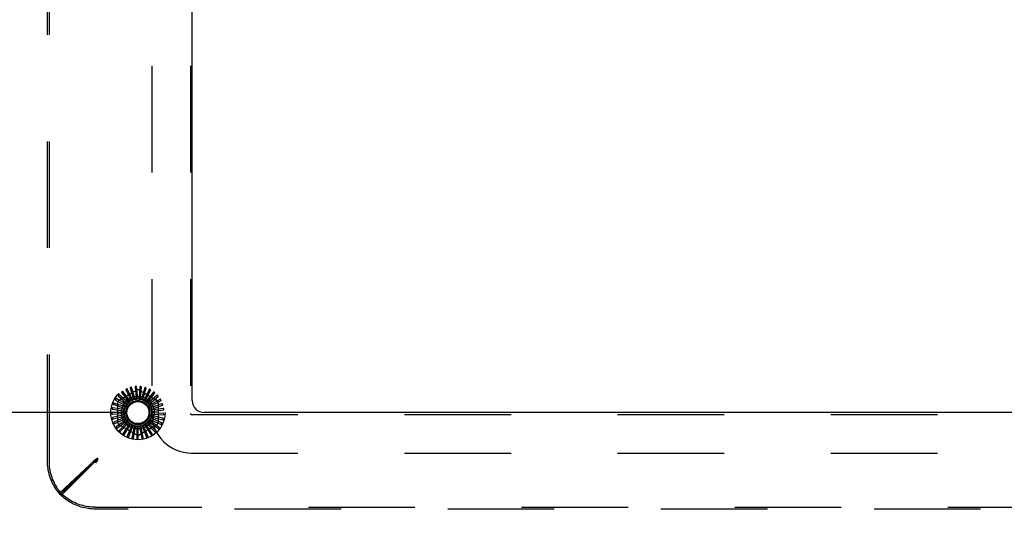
# Model space of a CAD drawing. Header units: inches. Extents: x 0 to 201, y 0 to 130.
# Tile 18 of 36: x 19.1 to 29.3, y 105.64 to 110.88. Entities that reach past the tile are written whole.
import ezdxf

# ---------------------------------------------------------------- set-up
doc = ezdxf.new("R2010")
doc.units = ezdxf.units.IN
doc.header["$LTSCALE"] = 11.043285
doc.header["$MEASUREMENT"] = 0
doc.linetypes.add('HIDDEN', pattern=[0.2, 0.1, -0.1])
doc.layers.get('0').update_dxf_attribs({"linetype": 'CONTINUOUS'})
doc.layers.add('DEFAULT_2', color=8, linetype='HIDDEN')
doc.layers.add('DIMENSIONS', color=7, linetype='CONTINUOUS')
doc.styles.get("Standard").update_dxf_attribs({"font": 'arial.ttf'})
doc.dimstyles.new('DIMSTYLE_1', dxfattribs={"dimtxt": 0.885825, "dimasz": 1.1811, "dimexe": 0.09, "dimexo": 0.07, "dimgap": 0.0375, "dimtad": 0, "dimtih": 1, "dimtoh": 1, "dimzin": 4, "dimdsep": 46, "dimtxsty": 'Standard', "dimblk": '_FILLED', "dimblk1": '_FILLED', "dimblk2": '_FILLED', "dimcen": 0.09, "dimazin": 1, "dimtfac": 1, "dimtdec": 3, "dimtofl": 0, "dimtmove": 0, "dimatfit": 3, "dimldrblk": '_FILLED', "dimfxl": 0, "dimtolj": 1, "dimtzin": 4, "dimarcsym": 0})

# ---------------------------------------------------------------- blocks, each defined once
blk = doc.blocks.new('_FILLED')
at = {"color": 0, "linetype": 'ByBlock'}
blk.add_solid([(0, 0), (-1, 0.2), (-1, -0.2)], dxfattribs=at)
blk = doc.blocks.new('*D20')
at = {"layer": 'DIMENSIONS', "color": 2, "linetype": 'Continuous'}
for p, q in [((20.182, 114.815), (6.135, 114.815)), ((7.198, 114.815), (7.198, 111.701)), ((7.198, 106.815), (7.198, 109.93)), ((20.182, 106.815), (6.135, 106.815))]:
    blk.add_line(p, q, dxfattribs=at)
at = {"layer": 'DIMENSIONS', "color": 2, "linetype": 'Continuous', "xscale": 1.1811, "yscale": 1.1811, "zscale": 1.1811}
for p, rotation in [((7.198, 114.815), 90), ((7.198, 106.815), 270)]:
    blk.add_blockref('_FILLED', p, dxfattribs=dict(at, rotation=rotation))
at = {"layer": 'DIMENSIONS', "color": 2, "linetype": 'Continuous', "insert": (7.198, 111.258), "char_height": 0.8858, "width": 2.4072, "attachment_point": 2, "line_spacing_factor": 0.9}
blk.add_mtext('8.00', dxfattribs=at)
blk = doc.blocks.new('*D21')
at = {"layer": 'DIMENSIONS', "color": 2, "linetype": 'Continuous'}
for p, q in [((7.198, 106.815), (7.198, 109.178)), ((20.182, 106.815), (6.135, 106.815)), ((8.491, 102.815), (6.135, 102.815)), ((7.198, 102.815), (7.198, 100.453))]:
    blk.add_line(p, q, dxfattribs=at)
at = {"layer": 'DIMENSIONS', "color": 2, "linetype": 'Continuous', "xscale": 1.1811, "yscale": 1.1811, "zscale": 1.1811}
for p, rotation in [((7.198, 106.815), 270), ((7.198, 102.815), 90)]:
    blk.add_blockref('_FILLED', p, dxfattribs=dict(at, rotation=rotation))
at = {"layer": 'DIMENSIONS', "color": 2, "linetype": 'Continuous', "insert": (7.198, 105.258), "char_height": 0.8858, "width": 2.4072, "attachment_point": 2, "line_spacing_factor": 0.9}
blk.add_mtext('4.00', dxfattribs=at)

msp = doc.modelspace()

# ---------------------------------------------------------------- linework, layer by layer
at = {"color": 3, "linetype": 'Continuous'}
for p, q in [((20.884, 106.94), (20.884, 114.69)), ((36.759, 106.815), (21.009, 106.815))]:
    msp.add_line(p, q, dxfattribs=at)
msp.add_arc((21.009, 106.94), 0.125, 180, 270, dxfattribs=at)
at = {"layer": 'DEFAULT_2', "color": 8, "linetype": 'HIDDEN'}
for p, q in [((19.384, 106.311), (19.384, 115.32)), ((19.403, 106.311), (19.403, 115.32)), ((20.465, 114.824), (20.465, 106.806)), ((20.865, 114.824), (20.865, 106.806)), ((20.127, 106.944), (20.307, 107.048)), ((20.196, 107.049), (20.245, 106.955)), ((20.265, 106.948), (20.208, 107.06)), ((20.242, 107.068), (20.273, 106.966)), ((20.292, 106.957), (20.256, 107.076)), ((20.292, 107.078), (20.302, 106.973)), ((20.319, 106.96), (20.307, 107.084)), ((20.342, 107.079), (20.333, 106.973)), ((20.336, 107.048), (20.515, 106.944)), ((20.346, 106.957), (20.358, 107.082)), ((20.391, 107.07), (20.362, 106.968)), ((20.373, 106.95), (20.408, 107.07)), ((20.438, 107.053), (20.391, 106.958)), ((20.397, 106.938), (20.454, 107.049)), ((20.09, 106.944), (20.182, 106.891)), ((20.202, 106.897), (20.094, 106.96)), ((20.118, 106.985), (20.199, 106.916)), ((20.22, 106.918), (20.125, 107)), ((20.154, 107.021), (20.22, 106.938)), ((20.241, 106.935), (20.164, 107.034)), ((20.22, 106.938), (20.229, 106.927)), ((20.245, 106.955), (20.252, 106.942)), ((20.249, 106.94), (20.249, 106.94)), ((20.273, 106.966), (20.277, 106.953)), ((20.302, 106.973), (20.304, 106.959)), ((20.333, 106.973), (20.331, 106.959)), ((20.362, 106.968), (20.358, 106.955)), ((20.391, 106.958), (20.384, 106.945)), ((20.416, 106.942), (20.407, 106.931)), ((20.481, 107.026), (20.416, 106.942)), ((20.419, 106.921), (20.496, 107.02)), ((20.437, 106.901), (20.532, 106.983)), ((20.518, 106.992), (20.438, 106.922)), ((20.451, 106.877), (20.56, 106.94)), ((20.548, 106.951), (20.457, 106.898)), ((20.18, 106.847), (20.057, 106.865)), ((20.059, 106.849), (20.164, 106.834)), ((20.07, 106.898), (20.17, 106.864)), ((20.189, 106.873), (20.071, 106.914)), ((20.113, 106.712), (20.113, 106.919)), ((20.164, 106.834), (20.178, 106.832)), ((20.17, 106.864), (20.184, 106.859)), ((20.182, 106.891), (20.194, 106.884)), ((20.199, 106.916), (20.21, 106.907)), ((20.438, 106.922), (20.428, 106.912)), ((20.457, 106.898), (20.444, 106.891)), ((20.47, 106.871), (20.456, 106.866)), ((20.461, 106.852), (20.579, 106.892)), ((20.477, 106.842), (20.463, 106.839)), ((20.465, 106.825), (20.589, 106.842)), ((20.57, 106.906), (20.47, 106.871)), ((20.582, 106.857), (20.477, 106.842)), ((20.529, 106.919), (20.529, 106.712)), ((20.177, 106.82), (20.052, 106.814)), ((20.057, 106.798), (20.163, 106.804)), ((20.179, 106.793), (20.057, 106.763)), ((20.065, 106.749), (20.168, 106.775)), ((20.186, 106.766), (20.072, 106.714)), ((20.082, 106.702), (20.178, 106.746)), ((20.197, 106.741), (20.096, 106.669)), ((20.163, 106.804), (20.177, 106.805)), ((20.168, 106.775), (20.182, 106.778)), ((20.178, 106.746), (20.191, 106.752)), ((20.452, 106.726), (20.441, 106.735)), ((20.447, 106.745), (20.561, 106.693)), ((20.467, 106.753), (20.454, 106.759)), ((20.458, 106.77), (20.58, 106.741)), ((20.476, 106.782), (20.462, 106.785)), ((20.464, 106.797), (20.589, 106.791)), ((20.48, 106.811), (20.465, 106.812)), ((20.564, 106.709), (20.467, 106.753)), ((20.579, 106.757), (20.476, 106.782)), ((20.586, 106.807), (20.48, 106.811)), ((20.875, 106.796), (36.893, 106.796)), ((20.108, 106.658), (20.194, 106.721)), ((20.214, 106.719), (20.127, 106.629)), ((20.307, 106.583), (20.127, 106.687)), ((20.142, 106.621), (20.214, 106.698)), ((20.234, 106.701), (20.166, 106.595)), ((20.182, 106.59), (20.238, 106.68)), ((20.194, 106.721), (20.206, 106.729)), ((20.257, 106.686), (20.211, 106.57)), ((20.214, 106.698), (20.224, 106.709)), ((20.227, 106.568), (20.266, 106.667)), ((20.238, 106.68), (20.246, 106.692)), ((20.283, 106.676), (20.259, 106.554)), ((20.266, 106.667), (20.271, 106.68)), ((20.275, 106.555), (20.295, 106.659)), ((20.295, 106.659), (20.297, 106.673)), ((20.31, 106.672), (20.31, 106.547)), ((20.325, 106.657), (20.325, 106.671)), ((20.325, 106.551), (20.325, 106.657)), ((20.515, 106.687), (20.336, 106.583)), ((20.337, 106.672), (20.361, 106.549)), ((20.355, 106.66), (20.352, 106.674)), ((20.375, 106.556), (20.355, 106.66)), ((20.364, 106.678), (20.41, 106.562)), ((20.383, 106.67), (20.378, 106.683)), ((20.423, 106.571), (20.383, 106.67)), ((20.389, 106.688), (20.457, 106.583)), ((20.41, 106.684), (20.402, 106.696)), ((20.468, 106.595), (20.41, 106.684)), ((20.412, 106.703), (20.498, 106.613)), ((20.433, 106.703), (20.423, 106.713)), ((20.432, 106.723), (20.533, 106.65)), ((20.507, 106.627), (20.433, 106.703)), ((20.539, 106.665), (20.452, 106.726)), ((19.875, 106.323), (19.516, 105.986)), ((19.904, 106.343), (19.875, 106.323)), ((19.875, 106.304), (19.875, 106.323)), ((19.904, 106.323), (19.875, 106.304)), ((19.89, 106.329), (19.877, 106.322)), ((19.884, 106.315), (19.904, 106.343)), ((19.884, 106.296), (19.904, 106.323)), ((19.894, 106.325), (19.887, 106.319)), ((19.904, 106.335), (19.89, 106.329)), ((19.904, 106.335), (19.894, 106.325)), ((19.904, 106.335), (19.894, 106.325)), ((19.904, 106.335), (19.897, 106.322)), ((19.904, 106.323), (19.904, 106.343)), ((20.875, 106.396), (36.893, 106.396)), ((19.516, 105.967), (19.864, 106.315)), ((19.875, 106.304), (19.516, 105.967)), ((19.536, 105.967), (19.884, 106.315)), ((19.864, 106.315), (19.884, 106.315)), ((19.887, 106.319), (19.884, 106.315)), ((19.884, 106.296), (19.884, 106.315)), ((19.516, 105.967), (19.516, 105.986)), ((19.516, 105.967), (19.536, 105.967)), ((19.879, 105.835), (37.888, 105.835)), ((37.888, 105.815), (19.879, 105.815))]:
    msp.add_line(p, q, dxfattribs=at)
for points in [[(20.196, 107.055), (20.195, 107.055), (20.195, 107.054), (20.195, 107.054), (20.195, 107.054), (20.195, 107.053), (20.195, 107.053), (20.195, 107.052), (20.195, 107.052), (20.195, 107.051), (20.195, 107.051), (20.195, 107.05), (20.195, 107.05), (20.196, 107.049), (20.196, 107.049)], [(20.208, 107.06), (20.208, 107.06), (20.208, 107.06), (20.208, 107.06), (20.208, 107.06), (20.207, 107.06), (20.207, 107.06), (20.207, 107.06), (20.207, 107.06), (20.206, 107.06), (20.206, 107.06), (20.206, 107.06), (20.206, 107.06), (20.205, 107.06), (20.205, 107.059), (20.205, 107.059), (20.205, 107.059), (20.204, 107.059), (20.204, 107.059), (20.204, 107.059), (20.203, 107.059)], [(20.243, 107.074), (20.243, 107.074), (20.243, 107.074), (20.242, 107.074), (20.242, 107.073), (20.242, 107.073), (20.242, 107.072), (20.242, 107.072), (20.242, 107.071), (20.242, 107.071), (20.242, 107.07), (20.242, 107.07), (20.242, 107.069), (20.242, 107.069), (20.242, 107.068)], [(20.256, 107.076), (20.256, 107.077), (20.256, 107.077), (20.256, 107.077), (20.256, 107.077), (20.256, 107.077), (20.255, 107.077), (20.255, 107.077), (20.255, 107.077), (20.255, 107.077), (20.255, 107.077), (20.254, 107.077), (20.254, 107.077), (20.254, 107.077), (20.253, 107.077), (20.253, 107.077), (20.253, 107.077), (20.253, 107.077), (20.252, 107.077), (20.252, 107.077), (20.252, 107.077)], [(20.294, 107.084), (20.293, 107.084), (20.293, 107.084), (20.293, 107.084), (20.292, 107.083), (20.292, 107.083), (20.292, 107.083), (20.292, 107.082), (20.292, 107.082), (20.292, 107.081), (20.292, 107.081), (20.292, 107.08), (20.292, 107.08), (20.292, 107.079), (20.292, 107.078)], [(20.307, 107.084), (20.307, 107.084), (20.307, 107.084), (20.307, 107.084), (20.307, 107.085), (20.306, 107.085), (20.306, 107.085), (20.306, 107.085), (20.306, 107.085), (20.305, 107.085), (20.305, 107.085), (20.305, 107.085), (20.305, 107.085), (20.304, 107.085), (20.304, 107.085), (20.304, 107.085), (20.304, 107.085), (20.303, 107.085), (20.303, 107.085), (20.303, 107.085), (20.302, 107.085)], [(20.345, 107.085), (20.345, 107.085), (20.344, 107.084), (20.344, 107.084), (20.344, 107.084), (20.343, 107.084), (20.343, 107.083), (20.343, 107.083), (20.343, 107.083), (20.342, 107.082), (20.342, 107.082), (20.342, 107.081), (20.342, 107.08), (20.342, 107.08), (20.342, 107.079)], [(20.358, 107.082), (20.358, 107.082), (20.358, 107.082), (20.358, 107.082), (20.358, 107.082), (20.358, 107.083), (20.357, 107.083), (20.357, 107.083), (20.357, 107.083), (20.357, 107.083), (20.357, 107.083), (20.356, 107.083), (20.356, 107.083), (20.356, 107.083), (20.356, 107.083), (20.355, 107.083), (20.355, 107.083), (20.355, 107.084), (20.354, 107.084), (20.354, 107.084), (20.354, 107.084)], [(20.396, 107.075), (20.395, 107.075), (20.395, 107.075), (20.394, 107.075), (20.394, 107.075), (20.394, 107.075), (20.393, 107.074), (20.393, 107.074), (20.393, 107.074), (20.392, 107.073), (20.392, 107.073), (20.392, 107.072), (20.392, 107.072), (20.392, 107.071), (20.391, 107.07)], [(20.408, 107.07), (20.408, 107.07), (20.408, 107.07), (20.408, 107.071), (20.408, 107.071), (20.407, 107.071), (20.407, 107.071), (20.407, 107.071), (20.407, 107.071), (20.407, 107.071), (20.407, 107.072), (20.406, 107.072), (20.406, 107.072), (20.406, 107.072), (20.406, 107.072), (20.405, 107.072), (20.405, 107.072), (20.405, 107.072), (20.404, 107.072), (20.404, 107.073), (20.404, 107.073)], [(20.443, 107.056), (20.443, 107.057), (20.443, 107.057), (20.442, 107.057), (20.442, 107.056), (20.441, 107.056), (20.441, 107.056), (20.441, 107.056), (20.44, 107.055), (20.44, 107.055), (20.44, 107.055), (20.439, 107.054), (20.439, 107.054), (20.439, 107.053), (20.438, 107.053)], [(20.454, 107.049), (20.454, 107.049), (20.454, 107.049), (20.454, 107.05), (20.454, 107.05), (20.454, 107.05), (20.454, 107.05), (20.454, 107.05), (20.454, 107.05), (20.454, 107.051), (20.453, 107.051), (20.453, 107.051), (20.453, 107.051), (20.453, 107.051), (20.453, 107.051), (20.452, 107.052), (20.452, 107.052), (20.452, 107.052), (20.452, 107.052), (20.451, 107.052), (20.451, 107.052)], [(20.086, 106.949), (20.086, 106.949), (20.086, 106.948), (20.086, 106.948), (20.086, 106.947), (20.086, 106.947), (20.086, 106.947), (20.087, 106.946), (20.087, 106.946), (20.087, 106.946), (20.088, 106.945), (20.088, 106.945), (20.089, 106.945), (20.089, 106.944), (20.09, 106.944)], [(20.094, 106.96), (20.094, 106.96), (20.094, 106.96), (20.094, 106.96), (20.093, 106.96), (20.093, 106.96), (20.093, 106.959), (20.093, 106.959), (20.093, 106.959), (20.093, 106.959), (20.092, 106.959), (20.092, 106.959), (20.092, 106.958), (20.092, 106.958), (20.092, 106.958), (20.091, 106.958), (20.091, 106.958), (20.091, 106.957), (20.091, 106.957), (20.091, 106.957), (20.091, 106.956)], [(20.116, 106.991), (20.116, 106.991), (20.115, 106.99), (20.115, 106.99), (20.115, 106.99), (20.115, 106.989), (20.115, 106.989), (20.116, 106.988), (20.116, 106.988), (20.116, 106.987), (20.117, 106.987), (20.117, 106.987), (20.117, 106.986), (20.118, 106.986), (20.118, 106.985)], [(20.125, 107), (20.125, 107), (20.125, 107), (20.125, 107), (20.125, 107), (20.125, 107), (20.124, 107), (20.124, 107), (20.124, 107), (20.124, 107), (20.124, 107), (20.123, 106.999), (20.123, 106.999), (20.123, 106.999), (20.123, 106.999), (20.123, 106.999), (20.122, 106.998), (20.122, 106.998), (20.122, 106.998), (20.122, 106.998), (20.121, 106.998)], [(20.153, 107.027), (20.152, 107.026), (20.152, 107.026), (20.152, 107.026), (20.152, 107.025), (20.152, 107.025), (20.152, 107.024), (20.152, 107.024), (20.152, 107.024), (20.153, 107.023), (20.153, 107.023), (20.153, 107.022), (20.153, 107.022), (20.154, 107.021), (20.154, 107.021)], [(20.164, 107.034), (20.164, 107.034), (20.164, 107.034), (20.163, 107.034), (20.163, 107.034), (20.163, 107.034), (20.163, 107.034), (20.163, 107.034), (20.162, 107.034), (20.162, 107.034), (20.162, 107.034), (20.162, 107.033), (20.162, 107.033), (20.161, 107.033), (20.161, 107.033), (20.161, 107.033), (20.161, 107.033), (20.16, 107.033), (20.16, 107.032), (20.16, 107.032), (20.16, 107.032)], [(20.241, 106.935), (20.242, 106.936), (20.244, 106.937), (20.245, 106.938), (20.246, 106.938), (20.248, 106.939), (20.249, 106.94)], [(20.252, 106.942), (20.252, 106.941), (20.251, 106.941), (20.251, 106.941), (20.25, 106.94), (20.25, 106.94), (20.249, 106.94)], [(20.265, 106.948), (20.267, 106.949), (20.27, 106.95), (20.272, 106.95), (20.274, 106.951)], [(20.277, 106.953), (20.277, 106.952), (20.276, 106.952), (20.276, 106.952), (20.275, 106.951), (20.274, 106.951), (20.274, 106.951)], [(20.292, 106.957), (20.294, 106.957), (20.296, 106.957), (20.298, 106.957), (20.3, 106.957)], [(20.304, 106.959), (20.303, 106.958), (20.303, 106.958), (20.302, 106.958), (20.302, 106.958), (20.301, 106.957), (20.3, 106.957)], [(20.319, 106.96), (20.321, 106.959), (20.323, 106.959), (20.325, 106.959), (20.328, 106.959)], [(20.331, 106.959), (20.331, 106.959), (20.33, 106.959), (20.33, 106.959), (20.329, 106.959), (20.328, 106.959), (20.328, 106.959)], [(20.346, 106.957), (20.348, 106.957), (20.35, 106.956), (20.353, 106.956), (20.355, 106.955)], [(20.358, 106.955), (20.358, 106.955), (20.357, 106.955), (20.356, 106.955), (20.356, 106.955), (20.355, 106.955), (20.355, 106.955)], [(20.373, 106.95), (20.375, 106.949), (20.377, 106.948), (20.379, 106.947), (20.38, 106.946)], [(20.384, 106.945), (20.383, 106.945), (20.383, 106.945), (20.382, 106.945), (20.382, 106.946), (20.381, 106.946), (20.38, 106.946)], [(20.397, 106.938), (20.399, 106.937), (20.401, 106.935), (20.402, 106.934), (20.404, 106.932)], [(20.487, 107.029), (20.486, 107.029), (20.486, 107.029), (20.486, 107.029), (20.485, 107.029), (20.485, 107.029), (20.484, 107.029), (20.484, 107.029), (20.484, 107.029), (20.483, 107.028), (20.483, 107.028), (20.482, 107.027), (20.482, 107.027), (20.482, 107.027), (20.481, 107.026)], [(20.496, 107.02), (20.496, 107.02), (20.496, 107.02), (20.496, 107.02), (20.496, 107.02), (20.496, 107.02), (20.496, 107.021), (20.496, 107.021), (20.496, 107.021), (20.496, 107.021), (20.496, 107.021), (20.495, 107.022), (20.495, 107.022), (20.495, 107.022), (20.495, 107.022), (20.495, 107.022), (20.495, 107.023), (20.494, 107.023), (20.494, 107.023), (20.494, 107.023), (20.494, 107.023)], [(20.524, 106.994), (20.524, 106.994), (20.524, 106.994), (20.523, 106.994), (20.523, 106.994), (20.522, 106.994), (20.522, 106.994), (20.521, 106.994), (20.521, 106.994), (20.521, 106.994), (20.52, 106.993), (20.52, 106.993), (20.519, 106.993), (20.519, 106.992), (20.518, 106.992)], [(20.532, 106.983), (20.532, 106.983), (20.532, 106.983), (20.532, 106.983), (20.532, 106.983), (20.532, 106.984), (20.532, 106.984), (20.532, 106.984), (20.532, 106.984), (20.532, 106.984), (20.531, 106.985), (20.531, 106.985), (20.531, 106.985), (20.531, 106.985), (20.531, 106.986), (20.531, 106.986), (20.531, 106.986), (20.53, 106.986), (20.53, 106.987), (20.53, 106.987), (20.53, 106.987)], [(20.554, 106.952), (20.554, 106.952), (20.554, 106.953), (20.553, 106.953), (20.553, 106.953), (20.553, 106.953), (20.552, 106.953), (20.552, 106.953), (20.551, 106.953), (20.551, 106.953), (20.55, 106.952), (20.55, 106.952), (20.549, 106.952), (20.549, 106.952), (20.548, 106.951)], [(20.56, 106.94), (20.56, 106.94), (20.56, 106.94), (20.56, 106.94), (20.56, 106.94), (20.56, 106.941), (20.56, 106.941), (20.56, 106.941), (20.56, 106.941), (20.56, 106.942), (20.56, 106.942), (20.56, 106.942), (20.56, 106.942), (20.559, 106.943), (20.559, 106.943), (20.559, 106.943), (20.559, 106.943), (20.559, 106.944), (20.559, 106.944), (20.559, 106.944), (20.559, 106.944)], [(20.053, 106.852), (20.053, 106.852), (20.053, 106.851), (20.054, 106.851), (20.054, 106.851), (20.054, 106.85), (20.054, 106.85), (20.055, 106.85), (20.055, 106.85), (20.056, 106.849), (20.056, 106.849), (20.057, 106.849), (20.057, 106.849), (20.058, 106.849), (20.059, 106.849)], [(20.057, 106.865), (20.057, 106.865), (20.056, 106.865), (20.056, 106.865), (20.056, 106.865), (20.056, 106.865), (20.056, 106.864), (20.056, 106.864), (20.056, 106.864), (20.055, 106.864), (20.055, 106.864), (20.055, 106.863), (20.055, 106.863), (20.055, 106.863), (20.055, 106.863), (20.055, 106.862), (20.055, 106.862), (20.055, 106.862), (20.055, 106.861), (20.055, 106.861), (20.055, 106.861)], [(20.065, 106.902), (20.065, 106.902), (20.065, 106.901), (20.065, 106.901), (20.065, 106.901), (20.065, 106.9), (20.066, 106.9), (20.066, 106.9), (20.067, 106.899), (20.067, 106.899), (20.067, 106.899), (20.068, 106.898), (20.069, 106.898), (20.069, 106.898), (20.07, 106.898)], [(20.071, 106.914), (20.071, 106.914), (20.071, 106.914), (20.07, 106.914), (20.07, 106.914), (20.07, 106.914), (20.07, 106.914), (20.07, 106.914), (20.07, 106.913), (20.069, 106.913), (20.069, 106.913), (20.069, 106.913), (20.069, 106.913), (20.069, 106.912), (20.069, 106.912), (20.069, 106.912), (20.069, 106.911), (20.068, 106.911), (20.068, 106.911), (20.068, 106.911), (20.068, 106.91)], [(20.178, 106.832), (20.178, 106.832), (20.178, 106.831), (20.178, 106.831), (20.178, 106.83), (20.178, 106.829), (20.178, 106.829)], [(20.18, 106.847), (20.181, 106.849), (20.182, 106.851), (20.183, 106.853), (20.183, 106.856)], [(20.184, 106.859), (20.184, 106.859), (20.184, 106.858), (20.184, 106.857), (20.184, 106.857), (20.184, 106.856), (20.183, 106.856)], [(20.189, 106.873), (20.19, 106.875), (20.191, 106.877), (20.192, 106.879), (20.193, 106.881)], [(20.194, 106.884), (20.194, 106.884), (20.194, 106.883), (20.194, 106.883), (20.194, 106.882), (20.194, 106.881), (20.193, 106.881)], [(20.202, 106.897), (20.204, 106.899), (20.205, 106.901), (20.207, 106.902), (20.208, 106.904)], [(20.21, 106.907), (20.21, 106.907), (20.209, 106.906), (20.209, 106.905), (20.209, 106.905), (20.209, 106.904), (20.208, 106.904)], [(20.22, 106.918), (20.222, 106.92), (20.223, 106.921), (20.225, 106.922), (20.227, 106.924)], [(20.229, 106.927), (20.229, 106.926), (20.229, 106.925), (20.228, 106.925), (20.228, 106.924), (20.227, 106.924), (20.227, 106.924)], [(20.407, 106.931), (20.407, 106.931), (20.406, 106.931), (20.406, 106.931), (20.405, 106.932), (20.405, 106.932), (20.404, 106.932)], [(20.419, 106.921), (20.42, 106.92), (20.422, 106.918), (20.423, 106.916), (20.425, 106.915)], [(20.428, 106.912), (20.427, 106.913), (20.427, 106.913), (20.426, 106.913), (20.426, 106.914), (20.425, 106.914), (20.425, 106.915)], [(20.437, 106.901), (20.438, 106.899), (20.44, 106.897), (20.441, 106.895), (20.442, 106.893)], [(20.444, 106.891), (20.444, 106.891), (20.443, 106.891), (20.443, 106.892), (20.442, 106.892), (20.442, 106.893), (20.442, 106.893)], [(20.451, 106.877), (20.452, 106.875), (20.453, 106.873), (20.454, 106.871), (20.454, 106.869)], [(20.456, 106.866), (20.456, 106.866), (20.455, 106.867), (20.455, 106.867), (20.455, 106.868), (20.454, 106.868), (20.454, 106.869)], [(20.461, 106.852), (20.461, 106.849), (20.461, 106.847), (20.462, 106.845), (20.462, 106.843)], [(20.463, 106.839), (20.463, 106.84), (20.463, 106.84), (20.462, 106.841), (20.462, 106.842), (20.462, 106.842), (20.462, 106.843)], [(20.576, 106.905), (20.576, 106.906), (20.576, 106.906), (20.575, 106.906), (20.575, 106.907), (20.574, 106.907), (20.574, 106.907), (20.574, 106.907), (20.573, 106.907), (20.573, 106.907), (20.572, 106.907), (20.571, 106.907), (20.571, 106.906), (20.57, 106.906), (20.57, 106.906)], [(20.579, 106.892), (20.579, 106.893), (20.579, 106.893), (20.579, 106.893), (20.579, 106.893), (20.579, 106.893), (20.579, 106.893), (20.579, 106.894), (20.579, 106.894), (20.579, 106.894), (20.579, 106.894), (20.579, 106.895), (20.579, 106.895), (20.579, 106.895), (20.579, 106.895), (20.579, 106.896), (20.579, 106.896), (20.579, 106.896), (20.579, 106.897), (20.579, 106.897), (20.579, 106.897)], [(20.588, 106.855), (20.588, 106.856), (20.588, 106.856), (20.588, 106.857), (20.587, 106.857), (20.587, 106.857), (20.587, 106.857), (20.586, 106.857), (20.586, 106.857), (20.585, 106.858), (20.585, 106.858), (20.584, 106.858), (20.584, 106.857), (20.583, 106.857), (20.582, 106.857)], [(20.589, 106.842), (20.589, 106.842), (20.589, 106.842), (20.589, 106.843), (20.589, 106.843), (20.589, 106.843), (20.589, 106.843), (20.589, 106.843), (20.59, 106.844), (20.59, 106.844), (20.59, 106.844), (20.59, 106.844), (20.59, 106.845), (20.59, 106.845), (20.59, 106.845), (20.59, 106.845), (20.59, 106.846), (20.59, 106.846), (20.59, 106.846), (20.59, 106.847), (20.59, 106.847)], [(20.052, 106.814), (20.052, 106.814), (20.052, 106.814), (20.052, 106.814), (20.052, 106.814), (20.051, 106.813), (20.051, 106.813), (20.051, 106.813), (20.051, 106.813), (20.051, 106.813), (20.051, 106.812), (20.051, 106.812), (20.051, 106.812), (20.051, 106.812), (20.051, 106.811), (20.051, 106.811), (20.051, 106.811), (20.051, 106.81), (20.051, 106.81), (20.051, 106.81), (20.051, 106.81)], [(20.051, 106.801), (20.051, 106.8), (20.051, 106.8), (20.052, 106.8), (20.052, 106.799), (20.052, 106.799), (20.053, 106.799), (20.053, 106.799), (20.054, 106.799), (20.054, 106.799), (20.055, 106.798), (20.055, 106.798), (20.056, 106.798), (20.056, 106.798), (20.057, 106.798)], [(20.057, 106.763), (20.057, 106.763), (20.057, 106.763), (20.057, 106.763), (20.057, 106.763), (20.057, 106.762), (20.057, 106.762), (20.057, 106.762), (20.057, 106.762), (20.057, 106.762), (20.057, 106.761), (20.057, 106.761), (20.057, 106.761), (20.057, 106.761), (20.057, 106.76), (20.057, 106.76), (20.057, 106.76), (20.057, 106.759), (20.057, 106.759), (20.057, 106.759), (20.057, 106.758)], [(20.059, 106.75), (20.059, 106.75), (20.059, 106.749), (20.059, 106.749), (20.06, 106.749), (20.06, 106.749), (20.061, 106.748), (20.061, 106.748), (20.062, 106.748), (20.062, 106.748), (20.063, 106.748), (20.063, 106.748), (20.064, 106.749), (20.064, 106.749), (20.065, 106.749)], [(20.177, 106.82), (20.177, 106.822), (20.178, 106.824), (20.178, 106.827), (20.178, 106.829)], [(20.177, 106.805), (20.178, 106.804), (20.178, 106.804), (20.178, 106.803), (20.178, 106.803), (20.178, 106.802), (20.178, 106.801)], [(20.179, 106.793), (20.179, 106.795), (20.178, 106.797), (20.178, 106.799), (20.178, 106.801)], [(20.182, 106.778), (20.182, 106.777), (20.183, 106.777), (20.183, 106.776), (20.183, 106.776), (20.183, 106.775), (20.183, 106.775)], [(20.186, 106.766), (20.185, 106.768), (20.184, 106.77), (20.184, 106.773), (20.183, 106.775)], [(20.191, 106.752), (20.192, 106.752), (20.192, 106.751), (20.193, 106.751), (20.193, 106.75), (20.193, 106.75), (20.194, 106.749)], [(20.197, 106.741), (20.196, 106.743), (20.195, 106.745), (20.195, 106.747), (20.194, 106.749)], [(20.441, 106.735), (20.441, 106.735), (20.441, 106.736), (20.441, 106.736), (20.441, 106.737), (20.442, 106.738), (20.442, 106.738)], [(20.447, 106.745), (20.446, 106.743), (20.445, 106.742), (20.443, 106.74), (20.442, 106.738)], [(20.458, 106.77), (20.457, 106.768), (20.456, 106.766), (20.455, 106.764), (20.454, 106.762)], [(20.454, 106.759), (20.454, 106.759), (20.454, 106.76), (20.454, 106.761), (20.454, 106.761), (20.454, 106.762), (20.454, 106.762)], [(20.464, 106.797), (20.464, 106.795), (20.463, 106.793), (20.463, 106.791), (20.462, 106.788)], [(20.462, 106.785), (20.462, 106.785), (20.462, 106.786), (20.462, 106.787), (20.462, 106.787), (20.462, 106.788), (20.462, 106.788)], [(20.465, 106.825), (20.465, 106.822), (20.465, 106.82), (20.465, 106.818), (20.465, 106.816)], [(20.465, 106.812), (20.465, 106.813), (20.465, 106.813), (20.465, 106.814), (20.465, 106.814), (20.465, 106.815), (20.465, 106.816)], [(20.584, 106.753), (20.584, 106.754), (20.584, 106.754), (20.584, 106.755), (20.584, 106.755), (20.584, 106.755), (20.583, 106.756), (20.583, 106.756), (20.582, 106.756), (20.582, 106.756), (20.582, 106.757), (20.581, 106.757), (20.58, 106.757), (20.58, 106.757), (20.579, 106.757)], [(20.58, 106.741), (20.58, 106.741), (20.58, 106.741), (20.58, 106.741), (20.58, 106.741), (20.58, 106.741), (20.581, 106.741), (20.581, 106.742), (20.581, 106.742), (20.581, 106.742), (20.581, 106.742), (20.581, 106.742), (20.581, 106.743), (20.581, 106.743), (20.581, 106.743), (20.582, 106.743), (20.582, 106.744), (20.582, 106.744), (20.582, 106.744), (20.582, 106.745), (20.582, 106.745)], [(20.591, 106.804), (20.591, 106.805), (20.591, 106.805), (20.591, 106.805), (20.591, 106.806), (20.59, 106.806), (20.59, 106.806), (20.589, 106.806), (20.589, 106.807), (20.588, 106.807), (20.588, 106.807), (20.587, 106.807), (20.587, 106.807), (20.586, 106.807), (20.586, 106.807)], [(20.589, 106.791), (20.589, 106.791), (20.589, 106.791), (20.589, 106.791), (20.59, 106.792), (20.59, 106.792), (20.59, 106.792), (20.59, 106.792), (20.59, 106.792), (20.59, 106.792), (20.59, 106.793), (20.59, 106.793), (20.59, 106.793), (20.59, 106.793), (20.59, 106.794), (20.59, 106.794), (20.591, 106.794), (20.591, 106.795), (20.591, 106.795), (20.591, 106.795), (20.591, 106.796)], [(20.072, 106.714), (20.072, 106.714), (20.072, 106.714), (20.072, 106.714), (20.071, 106.714), (20.071, 106.713), (20.071, 106.713), (20.071, 106.713), (20.071, 106.713), (20.072, 106.712), (20.072, 106.712), (20.072, 106.712), (20.072, 106.712), (20.072, 106.711), (20.072, 106.711), (20.072, 106.711), (20.072, 106.711), (20.072, 106.71), (20.072, 106.71), (20.072, 106.71), (20.072, 106.709)], [(20.076, 106.702), (20.076, 106.701), (20.076, 106.701), (20.077, 106.701), (20.077, 106.7), (20.078, 106.7), (20.078, 106.7), (20.079, 106.7), (20.079, 106.7), (20.08, 106.701), (20.08, 106.701), (20.081, 106.701), (20.081, 106.701), (20.082, 106.701), (20.082, 106.702)], [(20.096, 106.669), (20.095, 106.669), (20.095, 106.669), (20.095, 106.668), (20.095, 106.668), (20.095, 106.668), (20.095, 106.668), (20.095, 106.668), (20.095, 106.667), (20.095, 106.667), (20.096, 106.667), (20.096, 106.667), (20.096, 106.666), (20.096, 106.666), (20.096, 106.666), (20.096, 106.666), (20.096, 106.665), (20.096, 106.665), (20.097, 106.665), (20.097, 106.665), (20.097, 106.664)], [(20.102, 106.657), (20.102, 106.657), (20.103, 106.657), (20.103, 106.656), (20.103, 106.656), (20.104, 106.656), (20.104, 106.656), (20.105, 106.657), (20.105, 106.657), (20.106, 106.657), (20.106, 106.657), (20.107, 106.657), (20.107, 106.658), (20.108, 106.658), (20.108, 106.658)], [(20.127, 106.629), (20.127, 106.629), (20.127, 106.628), (20.127, 106.628), (20.127, 106.628), (20.127, 106.628), (20.127, 106.628), (20.127, 106.627), (20.128, 106.627), (20.128, 106.627), (20.128, 106.627), (20.128, 106.627), (20.128, 106.626), (20.128, 106.626), (20.128, 106.626), (20.129, 106.626), (20.129, 106.626), (20.129, 106.625), (20.129, 106.625), (20.129, 106.625), (20.13, 106.625)], [(20.206, 106.729), (20.206, 106.729), (20.207, 106.728), (20.207, 106.728), (20.208, 106.727), (20.208, 106.727), (20.208, 106.726)], [(20.214, 106.719), (20.212, 106.721), (20.211, 106.723), (20.21, 106.725), (20.208, 106.726)], [(20.224, 106.709), (20.225, 106.708), (20.225, 106.708), (20.226, 106.708), (20.226, 106.708), (20.227, 106.707), (20.227, 106.707)], [(20.234, 106.701), (20.232, 106.702), (20.23, 106.704), (20.229, 106.705), (20.227, 106.707)], [(20.246, 106.692), (20.247, 106.692), (20.247, 106.692), (20.248, 106.692), (20.249, 106.692), (20.249, 106.691), (20.25, 106.691)], [(20.257, 106.686), (20.255, 106.687), (20.253, 106.689), (20.251, 106.69), (20.25, 106.691)], [(20.271, 106.68), (20.271, 106.68), (20.272, 106.68), (20.273, 106.68), (20.273, 106.68), (20.274, 106.68), (20.274, 106.68)], [(20.283, 106.676), (20.281, 106.677), (20.279, 106.678), (20.276, 106.679), (20.274, 106.68)], [(20.297, 106.673), (20.298, 106.673), (20.298, 106.673), (20.299, 106.673), (20.3, 106.673), (20.3, 106.673), (20.301, 106.673)], [(20.31, 106.672), (20.307, 106.672), (20.305, 106.672), (20.303, 106.673), (20.301, 106.673)], [(20.325, 106.671), (20.325, 106.671), (20.326, 106.672), (20.326, 106.672), (20.327, 106.672), (20.328, 106.672), (20.328, 106.672)], [(20.337, 106.672), (20.335, 106.672), (20.333, 106.672), (20.33, 106.672), (20.328, 106.672)], [(20.352, 106.674), (20.352, 106.675), (20.353, 106.675), (20.353, 106.675), (20.354, 106.676), (20.355, 106.676), (20.355, 106.676)], [(20.364, 106.678), (20.362, 106.677), (20.36, 106.677), (20.357, 106.676), (20.355, 106.676)], [(20.378, 106.683), (20.378, 106.683), (20.379, 106.684), (20.379, 106.684), (20.38, 106.684), (20.38, 106.685), (20.381, 106.685)], [(20.389, 106.688), (20.387, 106.687), (20.385, 106.687), (20.383, 106.686), (20.381, 106.685)], [(20.402, 106.696), (20.402, 106.697), (20.403, 106.697), (20.403, 106.697), (20.404, 106.698), (20.404, 106.698), (20.405, 106.699)], [(20.412, 106.703), (20.41, 106.702), (20.408, 106.701), (20.406, 106.7), (20.405, 106.699)], [(20.423, 106.713), (20.423, 106.714), (20.424, 106.715), (20.424, 106.715), (20.424, 106.716), (20.425, 106.716), (20.425, 106.717)], [(20.432, 106.723), (20.43, 106.721), (20.428, 106.72), (20.427, 106.718), (20.425, 106.717)], [(20.533, 106.65), (20.534, 106.65), (20.534, 106.65), (20.534, 106.65), (20.534, 106.65), (20.534, 106.65), (20.534, 106.65), (20.535, 106.65), (20.535, 106.651), (20.535, 106.651), (20.535, 106.651), (20.535, 106.651), (20.536, 106.651), (20.536, 106.651), (20.536, 106.652), (20.536, 106.652), (20.536, 106.652), (20.537, 106.652), (20.537, 106.652), (20.537, 106.653), (20.537, 106.653)], [(20.542, 106.66), (20.542, 106.66), (20.543, 106.661), (20.543, 106.661), (20.543, 106.662), (20.542, 106.662), (20.542, 106.662), (20.542, 106.663), (20.542, 106.663), (20.541, 106.664), (20.541, 106.664), (20.541, 106.664), (20.54, 106.665), (20.54, 106.665), (20.539, 106.665)], [(20.561, 106.693), (20.561, 106.693), (20.561, 106.693), (20.561, 106.693), (20.562, 106.693), (20.562, 106.694), (20.562, 106.694), (20.562, 106.694), (20.562, 106.694), (20.562, 106.694), (20.562, 106.694), (20.563, 106.695), (20.563, 106.695), (20.563, 106.695), (20.563, 106.695), (20.563, 106.695), (20.563, 106.696), (20.564, 106.696), (20.564, 106.696), (20.564, 106.697), (20.564, 106.697)], [(20.568, 106.705), (20.568, 106.705), (20.568, 106.705), (20.568, 106.706), (20.568, 106.706), (20.567, 106.707), (20.567, 106.707), (20.567, 106.707), (20.567, 106.708), (20.566, 106.708), (20.566, 106.708), (20.565, 106.709), (20.565, 106.709), (20.564, 106.709), (20.564, 106.709)], [(20.136, 106.619), (20.136, 106.618), (20.137, 106.618), (20.137, 106.618), (20.137, 106.618), (20.138, 106.618), (20.138, 106.618), (20.139, 106.618), (20.139, 106.619), (20.14, 106.619), (20.14, 106.619), (20.14, 106.62), (20.141, 106.62), (20.141, 106.62), (20.142, 106.621)], [(20.166, 106.595), (20.166, 106.595), (20.166, 106.595), (20.166, 106.595), (20.166, 106.595), (20.166, 106.595), (20.166, 106.594), (20.166, 106.594), (20.167, 106.594), (20.167, 106.594), (20.167, 106.594), (20.167, 106.594), (20.167, 106.593), (20.167, 106.593), (20.168, 106.593), (20.168, 106.593), (20.168, 106.593), (20.168, 106.592), (20.169, 106.592), (20.169, 106.592), (20.169, 106.592)], [(20.176, 106.587), (20.177, 106.587), (20.177, 106.587), (20.178, 106.587), (20.178, 106.587), (20.178, 106.587), (20.179, 106.587), (20.179, 106.587), (20.18, 106.588), (20.18, 106.588), (20.18, 106.589), (20.181, 106.589), (20.181, 106.589), (20.181, 106.59), (20.182, 106.59)], [(20.211, 106.57), (20.211, 106.57), (20.211, 106.57), (20.211, 106.57), (20.211, 106.569), (20.211, 106.569), (20.211, 106.569), (20.211, 106.569), (20.211, 106.569), (20.211, 106.569), (20.212, 106.569), (20.212, 106.568), (20.212, 106.568), (20.212, 106.568), (20.213, 106.568), (20.213, 106.568), (20.213, 106.568), (20.213, 106.568), (20.214, 106.567), (20.214, 106.567), (20.214, 106.567)], [(20.222, 106.564), (20.223, 106.564), (20.223, 106.564), (20.223, 106.564), (20.224, 106.564), (20.224, 106.564), (20.225, 106.564), (20.225, 106.565), (20.225, 106.565), (20.226, 106.566), (20.226, 106.566), (20.226, 106.567), (20.226, 106.567), (20.227, 106.568), (20.227, 106.568)], [(20.259, 106.554), (20.259, 106.553), (20.259, 106.553), (20.259, 106.553), (20.259, 106.553), (20.259, 106.553), (20.26, 106.553), (20.26, 106.553), (20.26, 106.552), (20.26, 106.552), (20.26, 106.552), (20.261, 106.552), (20.261, 106.552), (20.261, 106.552), (20.261, 106.552), (20.262, 106.552), (20.262, 106.552), (20.262, 106.552), (20.263, 106.552), (20.263, 106.551), (20.263, 106.551)], [(20.272, 106.55), (20.272, 106.55), (20.272, 106.55), (20.273, 106.55), (20.273, 106.55), (20.274, 106.55), (20.274, 106.551), (20.274, 106.551), (20.274, 106.551), (20.275, 106.552), (20.275, 106.552), (20.275, 106.553), (20.275, 106.554), (20.275, 106.554), (20.275, 106.555)], [(20.31, 106.547), (20.31, 106.546), (20.31, 106.546), (20.31, 106.546), (20.31, 106.546), (20.31, 106.546), (20.31, 106.546), (20.311, 106.546), (20.311, 106.546), (20.311, 106.546), (20.311, 106.546), (20.311, 106.545), (20.312, 106.545), (20.312, 106.545), (20.312, 106.545), (20.313, 106.545), (20.313, 106.545), (20.313, 106.545), (20.313, 106.545), (20.314, 106.545), (20.314, 106.545)], [(20.323, 106.545), (20.323, 106.545), (20.324, 106.545), (20.324, 106.546), (20.324, 106.546), (20.325, 106.546), (20.325, 106.546), (20.325, 106.547), (20.325, 106.547), (20.325, 106.548), (20.325, 106.548), (20.325, 106.549), (20.325, 106.55), (20.325, 106.55), (20.325, 106.551)], [(20.361, 106.549), (20.361, 106.549), (20.361, 106.549), (20.361, 106.549), (20.361, 106.549), (20.361, 106.549), (20.362, 106.549), (20.362, 106.549), (20.362, 106.549), (20.362, 106.549), (20.362, 106.549), (20.363, 106.549), (20.363, 106.549), (20.363, 106.549), (20.364, 106.549), (20.364, 106.549), (20.364, 106.549), (20.364, 106.549), (20.365, 106.549), (20.365, 106.549), (20.365, 106.549)], [(20.374, 106.55), (20.374, 106.55), (20.375, 106.551), (20.375, 106.551), (20.375, 106.551), (20.375, 106.552), (20.376, 106.552), (20.376, 106.552), (20.376, 106.553), (20.376, 106.554), (20.376, 106.554), (20.376, 106.555), (20.376, 106.555), (20.376, 106.556), (20.375, 106.556)], [(20.41, 106.562), (20.41, 106.561), (20.411, 106.561), (20.411, 106.561), (20.411, 106.561), (20.411, 106.561), (20.411, 106.561), (20.412, 106.561), (20.412, 106.561), (20.412, 106.561), (20.412, 106.561), (20.412, 106.561), (20.413, 106.561), (20.413, 106.561), (20.413, 106.561), (20.414, 106.561), (20.414, 106.562), (20.414, 106.562), (20.414, 106.562), (20.415, 106.562), (20.415, 106.562)], [(20.423, 106.565), (20.423, 106.565), (20.424, 106.566), (20.424, 106.566), (20.424, 106.566), (20.424, 106.567), (20.424, 106.567), (20.424, 106.568), (20.424, 106.568), (20.424, 106.569), (20.424, 106.569), (20.424, 106.57), (20.424, 106.57), (20.424, 106.571), (20.423, 106.571)], [(20.457, 106.583), (20.457, 106.583), (20.457, 106.583), (20.457, 106.583), (20.457, 106.583), (20.458, 106.583), (20.458, 106.583), (20.458, 106.583), (20.458, 106.583), (20.458, 106.583), (20.459, 106.583), (20.459, 106.583), (20.459, 106.583), (20.459, 106.583), (20.46, 106.583), (20.46, 106.584), (20.46, 106.584), (20.46, 106.584), (20.461, 106.584), (20.461, 106.584), (20.461, 106.584)], [(20.469, 106.589), (20.469, 106.589), (20.469, 106.59), (20.469, 106.59), (20.47, 106.59), (20.47, 106.591), (20.47, 106.591), (20.469, 106.592), (20.469, 106.592), (20.469, 106.593), (20.469, 106.593), (20.469, 106.594), (20.468, 106.594), (20.468, 106.595), (20.468, 106.595)], [(20.498, 106.613), (20.498, 106.613), (20.499, 106.613), (20.499, 106.613), (20.499, 106.613), (20.499, 106.613), (20.499, 106.613), (20.5, 106.613), (20.5, 106.613), (20.5, 106.613), (20.5, 106.613), (20.5, 106.613), (20.501, 106.614), (20.501, 106.614), (20.501, 106.614), (20.501, 106.614), (20.502, 106.614), (20.502, 106.614), (20.502, 106.615), (20.502, 106.615), (20.503, 106.615)], [(20.509, 106.621), (20.509, 106.621), (20.509, 106.622), (20.509, 106.622), (20.509, 106.622), (20.509, 106.623), (20.509, 106.623), (20.509, 106.624), (20.509, 106.624), (20.509, 106.625), (20.508, 106.625), (20.508, 106.626), (20.508, 106.626), (20.507, 106.626), (20.507, 106.627)], [(19.877, 106.322), (19.871, 106.319), (19.864, 106.315)], [(19.894, 106.325), (19.887, 106.319), (19.884, 106.315)], [(19.897, 106.322), (19.89, 106.309), (19.887, 106.302), (19.884, 106.296)], [(19.516, 105.967), (19.504, 105.981), (19.492, 105.996), (19.481, 106.011), (19.47, 106.026), (19.46, 106.042), (19.45, 106.058), (19.441, 106.075), (19.433, 106.091), (19.425, 106.109), (19.418, 106.126), (19.411, 106.144), (19.406, 106.162), (19.401, 106.18), (19.396, 106.198), (19.392, 106.217), (19.389, 106.235), (19.387, 106.254), (19.385, 106.273), (19.384, 106.292), (19.384, 106.311)], [(19.536, 105.967), (19.523, 105.981), (19.511, 105.996), (19.5, 106.011), (19.489, 106.026), (19.479, 106.042), (19.47, 106.058), (19.461, 106.075), (19.452, 106.091), (19.445, 106.109), (19.437, 106.126), (19.431, 106.144), (19.425, 106.162), (19.42, 106.18), (19.416, 106.198), (19.412, 106.217), (19.409, 106.235), (19.406, 106.254), (19.404, 106.273), (19.403, 106.292), (19.403, 106.311)], [(19.879, 105.835), (19.861, 105.835), (19.842, 105.836), (19.824, 105.838), (19.805, 105.84), (19.787, 105.843), (19.769, 105.847), (19.751, 105.851), (19.733, 105.856), (19.716, 105.861), (19.699, 105.868), (19.681, 105.874), (19.665, 105.882), (19.648, 105.89), (19.632, 105.898), (19.616, 105.907), (19.6, 105.917), (19.585, 105.927), (19.57, 105.938), (19.556, 105.949), (19.542, 105.961), (19.529, 105.974), (19.516, 105.986)], [(19.879, 105.815), (19.861, 105.816), (19.842, 105.817), (19.824, 105.818), (19.805, 105.821), (19.787, 105.824), (19.769, 105.827), (19.751, 105.831), (19.733, 105.836), (19.716, 105.842), (19.699, 105.848), (19.681, 105.855), (19.665, 105.862), (19.648, 105.87), (19.632, 105.879), (19.616, 105.888), (19.6, 105.898), (19.585, 105.908), (19.57, 105.919), (19.556, 105.93), (19.542, 105.942), (19.529, 105.954), (19.516, 105.967)]]:
    msp.add_lwpolyline(points, dxfattribs=at)
for radius in [0.281, 0.169, 0.145, 0.141, 0.125, 0.125, 0.124, 0.114]:
    msp.add_circle((20.321, 106.815), radius, dxfattribs=at)
for centre, radius, start, end in [((20.321, 106.815), 0.27, 115.8081, 117.6211), ((20.321, 106.815), 0.27, 104.8803, 106.7119), ((20.321, 106.815), 0.27, 93.9727, 95.8031), ((20.321, 107.022), 0.0292, 60, 120), ((20.321, 106.815), 0.27, 83.0804, 84.8935), ((20.321, 106.815), 0.27, 72.1533, 73.9848), ((20.321, 106.815), 0.27, 61.2627, 63.0757), ((20.321, 106.815), 0.27, 148.5362, 150.3484), ((20.142, 106.919), 0.0292, 120, 180), ((20.321, 106.815), 0.27, 137.6265, 139.4392), ((20.321, 106.815), 0.27, 126.6986, 128.5302), ((20.321, 106.815), 0.144, 123.6371, 129.5833), ((20.321, 106.815), 0.144, 112.728, 118.6743), ((20.321, 106.815), 0.144, 101.8189, 107.7652), ((20.321, 106.815), 0.144, 90.9098, 96.8561), ((20.321, 106.815), 0.144, 80.0007, 85.947), ((20.321, 106.815), 0.144, 69.0916, 75.0379), ((20.321, 106.815), 0.144, 58.1826, 64.1288), ((20.321, 106.815), 0.27, 50.3346, 52.1665), ((20.5, 106.919), 0.0292, 0, 60), ((20.321, 106.815), 0.27, 39.4457, 41.2575), ((20.321, 106.815), 0.27, 28.5353, 30.3483), ((20.321, 106.815), 0.27, 170.3534, 172.1665), ((20.321, 106.815), 0.27, 159.4259, 161.2574), ((20.321, 106.815), 0.144, 167.2735, 173.2197), ((20.321, 106.815), 0.144, 156.3644, 162.3106), ((20.321, 106.815), 0.144, 145.4553, 151.4015), ((20.321, 106.815), 0.144, 134.5462, 140.4924), ((20.321, 106.815), 0.144, 47.2735, 53.2197), ((20.321, 106.815), 0.144, 36.3644, 42.3106), ((20.321, 106.815), 0.144, 25.4553, 31.4015), ((20.321, 106.815), 0.144, 14.5462, 20.4924), ((20.321, 106.815), 0.144, 3.6371, 9.5833), ((20.321, 106.815), 0.27, 17.6079, 19.4393), ((20.321, 106.815), 0.27, 6.7174, 8.5302), ((20.321, 106.815), 0.27, 181.244, 183.0757), ((20.321, 106.815), 0.27, 192.1722, 193.9846), ((20.321, 106.815), 0.144, 178.1826, 184.1288), ((20.321, 106.815), 0.144, 189.0916, 195.0379), ((20.321, 106.815), 0.144, 200.0007, 205.947), ((20.321, 106.815), 0.144, 210.9098, 216.8561), ((20.321, 106.815), 0.144, 320.0007, 325.947), ((20.321, 106.815), 0.144, 330.9098, 336.8561), ((20.321, 106.815), 0.144, 341.8189, 347.7652), ((20.321, 106.815), 0.144, 352.728, 358.6743), ((20.875, 106.806), 0.41, 180, 270), ((20.321, 106.815), 0.27, 344.8798, 346.7121), ((20.321, 106.815), 0.27, 355.8095, 357.621), ((20.875, 106.806), 0.01, 180, 270), ((20.321, 106.815), 0.27, 203.0815, 204.8939), ((20.321, 106.815), 0.27, 213.9715, 215.8028), ((20.142, 106.712), 0.0292, 180, 240), ((20.321, 106.815), 0.144, 221.8189, 227.7652), ((20.321, 106.815), 0.144, 232.728, 238.6743), ((20.321, 106.815), 0.144, 243.6371, 249.5833), ((20.321, 106.815), 0.144, 254.5462, 260.4924), ((20.321, 106.815), 0.144, 265.4553, 271.4015), ((20.321, 106.815), 0.144, 276.3644, 282.3106), ((20.321, 106.815), 0.144, 287.2735, 293.2197), ((20.321, 106.815), 0.144, 298.1826, 304.1288), ((20.321, 106.815), 0.144, 309.0916, 315.0379), ((20.5, 106.712), 0.0292, 300, 360), ((20.321, 106.815), 0.27, 323.0625, 324.8938), ((20.321, 106.815), 0.27, 333.9898, 335.8029), ((20.321, 106.815), 0.27, 224.8988, 226.712), ((20.321, 106.815), 0.27, 235.7893, 237.6212), ((20.321, 106.815), 0.27, 246.7179, 248.5301), ((20.321, 106.815), 0.27, 257.6268, 259.4393), ((20.321, 106.608), 0.0292, 240, 300), ((20.321, 106.815), 0.27, 268.5093, 270.3483), ((20.321, 106.815), 0.27, 279.4443, 281.2574), ((20.321, 106.815), 0.27, 290.3346, 292.1666), ((20.321, 106.815), 0.27, 301.2637, 303.0755), ((20.321, 106.815), 0.27, 312.1721, 313.9848)]:
    msp.add_arc(centre, radius, start, end, dxfattribs=at)

# ---------------------------------------------------------------- dimensions: what is measured, and where the dimension line sits
at = {"layer": 'DIMENSIONS', "color": 2, "linetype": 'Continuous'}
for base, p1, p2, picture, middle in [((7.198, 114.815), (20.252, 106.815), (20.252, 114.815), '*D20', (7.194, 110.81)), ((7.198, 106.815), (8.561, 102.815), (20.252, 106.815), '*D21', (7.175, 104.81))]:
    dim = msp.add_linear_dim(base=base, p1=p1, p2=p2, angle=90, text='<>\\P[]', dimstyle='DIMSTYLE_1', dxfattribs=at)
    dim.commit()
    dim.dimension.update_dxf_attribs({"geometry": picture, "text_midpoint": middle, "dimtype": 160})

doc.saveas('drawing.dxf')
